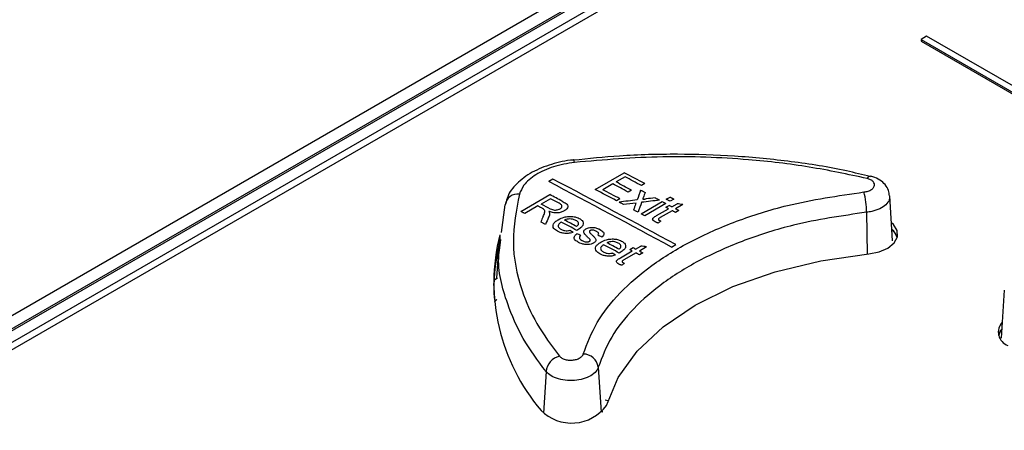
# Paper-space layout 'Sheet1' of a CAD drawing. Header units: millimetres. Extents: x -7 to 420, y -21 to 297.
# Tile 89 of 105: x 317 to 326, y 245 to 249. Entities that reach past the tile are written whole.
import ezdxf

# ---------------------------------------------------------------- set-up
doc = ezdxf.new("R2010")
doc.units = ezdxf.units.MM

psp = doc.layouts.new('Sheet1')

# ---------------------------------------------------------------- linework, layer by layer
at = {"color": 7, "linetype": 'Continuous', "lineweight": 25}
for p, q in [((332.476, 255.3179), (306.6242, 240.3939)), ((332.4967, 255.1973), (306.8745, 240.4059)), ((332.5267, 255.1943), (306.9045, 240.403)), ((332.5267, 255.0784), (307.1054, 240.403)), ((332.4443, 254.9563), (314.2717, 244.4655)), ((325.6137, 248.8659), (325.5571, 248.8332)), ((325.5571, 248.8332), (325.5571, 248.8169)), ((325.5571, 248.8332), (333.406, 244.3022)), ((333.4626, 244.3348), (325.6137, 248.8659)), ((325.5571, 248.8169), (333.406, 244.2859)), ((322.075, 247.6253), (322.0745, 247.6253)), ((322.2944, 247.33), (322.585, 247.4978)), ((322.5924, 247.4567), (322.503, 247.4051)), ((321.8706, 247.4337), (321.8281, 247.4092)), ((322.4695, 247.3858), (322.3689, 247.3277)), ((322.7899, 247.3891), (322.7564, 247.3697)), ((321.5476, 247.111), (321.8382, 247.2787)), ((322.6558, 247.3241), (322.6222, 247.3047)), ((323.0059, 247.2324), (323.0432, 247.254)), ((325.2725, 246.8168), (325.2437, 247.2649)), ((321.3564, 246.8977), (321.3909, 247.1772)), ((321.719, 247.1647), (321.5886, 247.0894)), ((321.8456, 247.2378), (321.7525, 247.184)), ((321.8303, 247.1429), (321.7525, 247.184)), ((321.9322, 247.192), (321.8456, 247.2378)), ((322.5403, 247.2367), (322.5068, 247.2174)), ((322.7526, 247.0862), (322.965, 247.2088)), ((323.0022, 247.1889), (322.7899, 247.0663)), ((323.0022, 247.1515), (323.0358, 247.1709)), ((323.0283, 247.1376), (323.0022, 247.1515)), ((323.0618, 247.1569), (323.0358, 247.1709)), ((323.0805, 247.234), (323.0432, 247.2125)), ((323.0618, 247.1569), (323.1135, 247.1868)), ((323.172, 247.179), (323.0991, 247.1369)), ((322.9092, 247.0688), (323.0283, 247.1376)), ((323.0656, 247.1176), (322.9451, 247.048)), ((323.1326, 247.1189), (323.0991, 247.0996)), ((321.3313, 246.8296), (321.3064, 246.4412)), ((321.3409, 246.7718), (321.3479, 246.8283)), ((322.6987, 246.7335), (322.7504, 246.7633)), ((322.8089, 246.7554), (322.736, 246.7134)), ((323.0585, 246.7533), (323.1009, 246.7778)), ((322.546, 246.6453), (322.6652, 246.7141)), ((322.7024, 246.694), (322.582, 246.6245)), ((322.6391, 246.7281), (322.6726, 246.7475)), ((322.7695, 246.6953), (322.736, 246.6759)), ((321.3143, 246.4427), (321.2891, 246.424)), ((326.3905, 246.3224), (326.3596, 245.8414)), ((321.3076, 246.2292), (321.2852, 246.2055)), ((321.3042, 246.2272), (321.2853, 246.2072)), ((322.395, 245.2227), (322.4208, 245.2172)), ((322.3554, 245.108), (322.3689, 245.1051)), ((322.3555, 245.1064), (322.3676, 245.1038))]:
    psp.add_line(p, q, dxfattribs=at)
at = {"color": 8, "linetype": 'Continuous', "lineweight": 25}
for p, q in [((325.0124, 247.1021), (325.0165, 246.6832)), ((321.3372, 246.8774), (321.3372, 246.8137)), ((321.8009, 245.5076), (321.7769, 245.0906)), ((322.3249, 245.5507), (322.3534, 245.0991))]:
    psp.add_line(p, q, dxfattribs=at)
at = {"color": 8, "linetype": 'Continuous', "lineweight": 25, "flags": 128}
psp.add_lwpolyline([(322.0863, 247.6013), (322.0822, 247.6141), (322.0784, 247.6222), (322.075, 247.6253), (322.075, 247.6253)], dxfattribs=at)
at = {"color": 7, "linetype": 'Continuous', "lineweight": 25, "flags": 128}
for points in [[(322.7489, 247.3241), (322.7545, 247.3211), (322.7601, 247.3182), (322.7656, 247.3152), (322.7712, 247.3122), (322.7768, 247.3092), (322.7824, 247.3063), (322.788, 247.3033), (322.7936, 247.3003)], [(322.8942, 247.2466), (322.8998, 247.2436), (322.9053, 247.2407), (322.9109, 247.2377), (322.9165, 247.2347), (322.9221, 247.2317), (322.9276, 247.2288), (322.9332, 247.2258), (322.9388, 247.2228)], [(323.0432, 247.254), (323.0479, 247.2515), (323.0525, 247.249), (323.0572, 247.2465), (323.0618, 247.244), (323.0665, 247.2415), (323.0711, 247.239), (323.0758, 247.2365), (323.0805, 247.234)], [(321.7609, 247.1425), (321.7557, 247.1453), (321.7504, 247.1481), (321.7452, 247.1508), (321.74, 247.1536), (321.7347, 247.1564), (321.7295, 247.1591), (321.7242, 247.1619), (321.719, 247.1647)], [(322.5775, 247.1797), (322.5719, 247.1827), (322.5663, 247.1857), (322.5607, 247.1886), (322.5552, 247.1916), (322.5496, 247.1946), (322.544, 247.1976), (322.5384, 247.2005), (322.5328, 247.2035)], [(322.965, 247.2088), (322.9696, 247.2063), (322.9743, 247.2038), (322.9789, 247.2013), (322.9836, 247.1988), (322.9883, 247.1963), (322.9929, 247.1938), (322.9976, 247.1913), (323.0022, 247.1889)], [(323.0432, 247.2125), (323.0385, 247.215), (323.0339, 247.2175), (323.0292, 247.22), (323.0246, 247.2225), (323.0199, 247.225), (323.0153, 247.2275), (323.0106, 247.23), (323.0059, 247.2324)], [(321.5886, 247.0894), (321.5835, 247.0921), (321.5783, 247.0948), (321.5732, 247.0975), (321.5681, 247.1002), (321.563, 247.1029), (321.5579, 247.1056), (321.5527, 247.1083), (321.5476, 247.111)], [(322.7228, 247.1021), (322.7172, 247.1051), (322.7117, 247.1081), (322.7061, 247.1111), (322.7005, 247.1141), (322.6949, 247.1171), (322.6893, 247.12), (322.6838, 247.123), (322.6782, 247.126)], [(322.7899, 247.0663), (322.7852, 247.0688), (322.7806, 247.0713), (322.7759, 247.0737), (322.7713, 247.0762), (322.7666, 247.0787), (322.7619, 247.0812), (322.7573, 247.0837), (322.7526, 247.0862)], [(323.0991, 247.0996), (323.0949, 247.1018), (323.0907, 247.1041), (323.0865, 247.1063), (323.0823, 247.1086), (323.0781, 247.1108), (323.0739, 247.1131), (323.0697, 247.1153), (323.0656, 247.1176)], [(323.0991, 247.1369), (323.1033, 247.1347), (323.1075, 247.1324), (323.1117, 247.1302), (323.1158, 247.1279), (323.12, 247.1257), (323.1242, 247.1234), (323.1284, 247.1212), (323.1326, 247.1189)], [(321.7949, 246.9803), (321.7891, 246.9834), (321.7832, 246.9865), (321.7773, 246.9896), (321.7714, 246.9927), (321.7656, 246.9958), (321.7597, 246.999), (321.7538, 247.0021), (321.748, 247.0052)], [(325.034, 246.6848), (325.1381, 246.7048), (325.226, 246.7426), (325.2889, 246.7945), (325.3204, 246.8552), (325.3173, 246.9184), (325.2799, 246.978), (325.2611, 246.9953)], [(325.3205, 246.8559), (325.2844, 246.9118), (325.2653, 246.9294)], [(321.3278, 246.7758), (321.2914, 246.5886), (321.2737, 246.367)], [(322.4056, 245.1675), (322.5231, 245.4455), (322.7139, 245.7096), (322.9736, 245.9534), (323.2958, 246.1709), (323.6726, 246.3569), (324.0949, 246.5068), (324.5524, 246.617), (325.034, 246.6848)], [(322.6652, 246.7141), (322.6619, 246.7159), (322.6587, 246.7176), (322.6554, 246.7194), (322.6522, 246.7211), (322.6489, 246.7229), (322.6456, 246.7246), (322.6424, 246.7264), (322.6391, 246.7281)], [(322.6726, 246.7475), (322.6759, 246.7457), (322.6792, 246.744), (322.6824, 246.7422), (322.6857, 246.7405), (322.6889, 246.7387), (322.6922, 246.737), (322.6955, 246.7352), (322.6987, 246.7335)], [(322.736, 246.6759), (322.7318, 246.6782), (322.7276, 246.6805), (322.7234, 246.6827), (322.7192, 246.685), (322.715, 246.6872), (322.7108, 246.6895), (322.7066, 246.6918), (322.7024, 246.694)], [(322.736, 246.7134), (322.7402, 246.7111), (322.7444, 246.7089), (322.7485, 246.7066), (322.7527, 246.7043), (322.7569, 246.7021), (322.7611, 246.6998), (322.7653, 246.6976), (322.7695, 246.6953)]]:
    psp.add_lwpolyline(points, dxfattribs=at)
at = {"color": 7, "linetype": 'Continuous', "lineweight": 25}
for centre, radius, start, end in [((268.5273, 145.3653), 115.5565, 61.99317, 62.108173), ((268.7341, 145.7989), 115.0437, 61.992928, 62.08535), ((325.053, 247.4216), 0.0405, 88.41651, 152.69451), ((267.0958, 143.2439), 117.6692, 61.601985, 62.280873), ((267.1382, 143.2684), 117.6692, 61.601985, 62.280873), ((267.493, 143.6215), 117.4284, 62.000039, 62.084408), ((267.5265, 143.6409), 117.4284, 62.000039, 62.084408), ((321.5151, 247.1584), 0.1256, 81.29704, 171.38463), ((264.1891, 137.8846), 123.6547, 62.145387, 62.211441), ((268.6051, 145.8918), 114.7705, 61.988601, 62.108605), ((267.9114, 144.5411), 116.3216, 61.989296, 62.08486), ((324.0541, 247.0786), 0.9585, 1.40521, 13.66871), ((265.8968, 141.3909), 119.5674, 61.956755, 62.041576), ((264.2033, 138.1603), 123.2478, 61.977987, 62.040746), ((323.2562, 246.4003), 1.9774, 166.03669, 220.44075), ((325.1621, 246.7984), 0.1644, 17.7615, 51.03037), ((265.4383, 140.554), 120.5217, 61.722436, 61.806769), ((266.5831, 142.6437), 118.1719, 61.741788, 61.807386), ((323.0984, 246.3331), 1.8203, 166.80415, 182.85002), ((326.476, 245.9035), 0.1445, 137.28323, 250.099), ((326.4752, 245.8293), 0.15, 137.10546, 162.75513), ((326.4755, 245.8308), 0.1451, 139.66653, 166.11163), ((322.1709, 245.5263), 0.1559, 8.98379, 88.76658), ((321.9793, 245.4869), 0.1796, 104.41921, 173.36838), ((322.0571, 245.4218), 0.4314, 224.8423, 323.87866)]:
    psp.add_arc(centre, radius, start, end, dxfattribs=at)
for centre, major_axis, ratio, start_param, end_param in [((320.9275, 134.0714), (37.5423, 172.8845), 0.161593, 0.892121, 0.892877), ((321.0036, 134.1153), (37.3297, 172.7793), 0.161042, 0.891806, 0.892174), ((331.3733, 140.1016), (226.4761, 29.4873), 0.470136, 1.547039, 1.547438), ((331.3756, 140.1029), (226.5374, 29.5284), 0.469993, 1.547785, 1.548582), ((331.3138, 140.0672), (226.5843, 29.5598), 0.469883, 1.547515, 1.548067), ((320.9276, 134.0714), (37.5423, 172.8845), 0.161593, 0.893193, 0.893635), ((321.0069, 134.1172), (35.674, 171.9573), 0.156642, 0.886127, 0.88621), ((320.996, 134.1109), (37.5078, 172.8675), 0.161504, 0.893227, 0.893984), ((331.3132, 140.0669), (226.5681, 29.5489), 0.469921, 1.546487, 1.547283), ((328.3372, 138.3489), (143.1183, -46.839), 0.69976, 1.831115, 1.831513), ((319.0557, 132.9908), (54.3883, 181.001), 0.196682, 0.949415, 0.949802), ((319.1812, 133.0632), (53.3208, 180.4979), 0.194905, 0.94614, 0.946649), ((298.8644, 121.3346), (689.7558, 514.0563), 0.101022, 1.46082, 1.46086), ((325.3153, 136.6044), (-56.904, 119.8505), 0.516, 5.57796, 5.578351), ((326.0496, 137.0283), (-77.082, 108.051), 0.631605, 5.474934, 5.475332), ((326.123, 137.0706), (-77.082, 108.051), 0.631605, 5.473619, 5.474017), ((327.6731, 137.9655), (143.1183, -46.839), 0.69976, 1.829064, 1.829462), ((325.3586, 136.6294), (-56.904, 119.8505), 0.516, 5.57342, 5.57381), ((299.9192, 121.9436), (689.7558, 514.0563), 0.101022, 1.462871, 1.462911)]:
    psp.add_ellipse(centre, major_axis=major_axis, ratio=ratio, start_param=start_param, end_param=end_param, dxfattribs=at)
for points, knots in [([(325.0513, 247.4576), (324.9711, 247.4778), (324.7157, 247.5422), (324.2594, 247.6126), (323.6931, 247.6702), (323.1159, 247.6874), (322.5741, 247.6745), (322.2288, 247.6384), (322.0753, 247.6224)], [0, 0, 0, 0, 0.0871592, 0.2776094, 0.4680544, 0.6569363, 0.8474634, 1, 1, 1, 1]), ([(325.017, 247.4402), (324.8256, 247.4812), (324.4402, 247.5637), (323.7545, 247.6423), (322.962, 247.6744), (322.381, 247.6259), (322.0863, 247.6013)], [0, 0, 0, 0, 0.206832, 0.416682, 0.704173, 1, 1, 1, 1]), ([(322.0746, 247.6253), (322.0743, 247.6252), (321.9989, 247.6202), (321.8521, 247.5856), (321.6548, 247.5073), (321.5078, 247.3961), (321.4186, 247.2857), (321.404, 247.2122), (321.3993, 247.1887)], [0, 0, 0, 0, 0.001173, 0.230029, 0.462369, 0.69996, 0.903999, 1, 1, 1, 1]), ([(322.0863, 247.6013), (322.0139, 247.5892), (321.8691, 247.5649), (321.6919, 247.4815), (321.576, 247.3833), (321.5467, 247.3128), (321.5341, 247.2826)], [0, 0, 0, 0, 0.266888, 0.533727, 0.800438, 1, 1, 1, 1]), ([(325.2404, 247.2649), (325.2389, 247.2835), (325.2355, 247.3251), (325.1997, 247.3812), (325.1453, 247.4277), (325.0942, 247.4541), (325.0604, 247.4594), (325.0537, 247.4604)], [0, 0, 0, 0, 0.1899892, 0.4234444, 0.6614318, 0.9334052, 1, 1, 1, 1]), ([(324.9855, 247.3051), (324.9934, 247.3062), (325.0152, 247.3093), (325.0473, 247.3205), (325.0754, 247.3392), (325.0911, 247.3621), (325.0926, 247.3864), (325.0796, 247.4093), (325.0541, 247.4288), (325.0293, 247.4364), (325.017, 247.4402)], [0, 0, 0, 0, 0.075808, 0.207677, 0.339569, 0.47152, 0.603568, 0.735689, 0.867847, 1, 1, 1, 1]), ([(321.5341, 247.2826), (321.5038, 247.1238), (321.4422, 246.8018), (321.5297, 246.3653), (321.6963, 245.9819), (321.8548, 245.7683), (321.9346, 245.6608)], [0, 0, 0, 0, 0.287488, 0.583318, 0.790148, 1, 1, 1, 1]), ([(322.1743, 245.6822), (322.2145, 245.7881), (322.2949, 245.9998), (322.5318, 246.2991), (322.8488, 246.5736), (323.2422, 246.8166), (323.702, 247.0186), (324.2777, 247.2017), (324.7252, 247.2671), (324.9855, 247.3051)], [0, 0, 0, 0, 0.135325, 0.270649, 0.405946, 0.541243, 0.676543, 0.811843, 1, 1, 1, 1]), ([(322.7764, 247.2522), (322.7758, 247.2505), (322.7742, 247.2463), (322.772, 247.2394), (322.7701, 247.2343), (322.7692, 247.2317)], [0, 0, 0, 0, 0.249982, 0.62504, 1, 1, 1, 1]), ([(321.9415, 247.1366), (321.9467, 247.1402), (321.9563, 247.1467), (321.9619, 247.1586), (321.9604, 247.1704), (321.9497, 247.182), (321.9383, 247.1886), (321.9322, 247.192)], [0, 0, 0, 0, 0.209806, 0.385278, 0.560873, 0.765732, 1, 1, 1, 1]), ([(321.9643, 247.2122), (321.9774, 247.2049), (321.9979, 247.1935), (322.0176, 247.1739), (322.0202, 247.1548), (322.0102, 247.1353), (321.9948, 247.1224), (321.9848, 247.1163), (321.9834, 247.1154)], [0, 0, 0, 0, 0.282753, 0.440885, 0.600616, 0.784957, 0.967718, 1, 1, 1, 1]), ([(322.7692, 247.2317), (322.7749, 247.2324), (322.7836, 247.2335), (322.7951, 247.2348), (322.8009, 247.2355), (322.8037, 247.2359)], [0, 0, 0, 0, 0.5000317, 0.7499951, 1, 1, 1, 1]), ([(321.7798, 247.1311), (321.7784, 247.1321), (321.7756, 247.1342), (321.7693, 247.138), (321.7643, 247.1407), (321.7609, 247.1425)], [0, 0, 0, 0, 0.250196, 0.500374, 1, 1, 1, 1]), ([(321.7731, 247.0597), (321.7758, 247.0658), (321.7811, 247.0779), (321.7878, 247.0967), (321.7925, 247.1155), (321.7836, 247.1264), (321.7798, 247.1311)], [0, 0, 0, 0, 0.252643, 0.505377, 0.789352, 1, 1, 1, 1]), ([(321.8364, 247.0909), (321.8365, 247.0876), (321.8366, 247.0811), (321.8342, 247.068), (321.8302, 247.0583), (321.8275, 247.0518)], [0, 0, 0, 0, 0.250396, 0.501041, 1, 1, 1, 1]), ([(321.9834, 247.1154), (321.9731, 247.1104), (321.9526, 247.1003), (321.9141, 247.0944), (321.8727, 247.0968), (321.8456, 247.1046), (321.8302, 247.1103), (321.8282, 247.1111)], [0, 0, 0, 0, 0.2319582, 0.4664366, 0.6663976, 0.9552774, 1, 1, 1, 1]), ([(321.8282, 247.1111), (321.8292, 247.1095), (321.8311, 247.1062), (321.8347, 247.0996), (321.8357, 247.0944), (321.8364, 247.0909)], [0, 0, 0, 0, 0.250406, 0.500968, 1, 1, 1, 1]), ([(321.8303, 247.1429), (321.8383, 247.1389), (321.8524, 247.1319), (321.8747, 247.125), (321.8956, 247.1235), (321.9146, 247.1261), (321.9303, 247.1307), (321.9384, 247.135), (321.9415, 247.1366)], [0, 0, 0, 0, 0.257622, 0.454773, 0.599039, 0.743152, 0.902061, 1, 1, 1, 1]), ([(321.9239, 247.0275), (321.9423, 247.0368), (321.9721, 247.052), (322.0257, 247.0616), (322.071, 247.0607), (322.108, 247.0523), (322.1262, 247.0435), (322.1338, 247.0399)], [0, 0, 0, 0, 0.305006, 0.496607, 0.688559, 0.870427, 1, 1, 1, 1]), ([(325.0124, 247.1021), (324.7636, 247.0655), (324.336, 247.0027), (323.7858, 246.8273), (323.3464, 246.6342), (322.9702, 246.4019), (322.6672, 246.1396), (322.4405, 245.8539), (322.3635, 245.6517), (322.3249, 245.5507)], [0, 0, 0, 0, 0.188134, 0.323443, 0.458752, 0.594063, 0.729374, 0.864687, 1, 1, 1, 1]), ([(322.894, 247.0063), (322.8872, 247.0102), (322.8764, 247.0166), (322.8686, 247.028), (322.8683, 247.0381), (322.8805, 247.053), (322.8969, 247.062), (322.9092, 247.0688)], [0, 0, 0, 0, 0.223358, 0.358618, 0.494471, 0.620509, 1, 1, 1, 1]), ([(322.9451, 247.048), (322.9417, 247.046), (322.9356, 247.0423), (322.9281, 247.0375), (322.9258, 247.0328), (322.9261, 247.029), (322.9294, 247.025), (322.9332, 247.0227), (322.9355, 247.0214)], [0, 0, 0, 0, 0.255435, 0.469272, 0.585879, 0.701799, 0.825259, 1, 1, 1, 1]), ([(321.9159, 246.9119), (321.9023, 246.9206), (321.8795, 246.935), (321.869, 246.9619), (321.8742, 246.9854), (321.8933, 247.0081), (321.9133, 247.0208), (321.9239, 247.0275)], [0, 0, 0, 0, 0.265581, 0.443267, 0.620957, 0.800225, 1, 1, 1, 1]), ([(321.9537, 247.0034), (321.9448, 246.9969), (321.93, 246.986), (321.922, 246.9674), (321.925, 246.9516), (321.9359, 246.9393), (321.9461, 246.9333), (321.9501, 246.931)], [0, 0, 0, 0, 0.294848, 0.49111, 0.687584, 0.879539, 1, 1, 1, 1]), ([(322.1001, 247.0206), (322.0895, 247.0252), (322.0716, 247.0329), (322.0393, 247.0356), (322.0125, 247.0328), (321.9959, 247.0269), (321.9884, 247.0233), (321.9872, 247.0227)], [0, 0, 0, 0, 0.323751, 0.545519, 0.768031, 0.961332, 1, 1, 1, 1]), ([(322.1271, 246.9865), (322.1268, 246.9897), (322.1262, 246.998), (322.1172, 247.0102), (322.1056, 247.0172), (322.1001, 247.0206)], [0, 0, 0, 0, 0.25003, 0.639901, 1, 1, 1, 1]), ([(322.1064, 246.9594), (322.1091, 246.9614), (322.1146, 246.9655), (322.1229, 246.9737), (322.1267, 246.9811), (322.127, 246.986), (322.1271, 246.9865)], [0, 0, 0, 0, 0.251457, 0.503445, 0.946033, 1, 1, 1, 1]), ([(322.1338, 247.0399), (322.1444, 247.0332), (322.1641, 247.0208), (322.1754, 246.997), (322.1731, 246.9735), (322.155, 246.9484), (322.1326, 246.934), (322.1197, 246.9257)], [0, 0, 0, 0, 0.210851, 0.388822, 0.566429, 0.751062, 1, 1, 1, 1]), ([(322.2013, 246.9356), (322.206, 246.938), (322.2175, 246.9439), (322.2405, 246.9495), (322.2599, 246.9506), (322.2701, 246.9502), (322.2713, 246.9501)], [0, 0, 0, 0, 0.247435, 0.596719, 0.951743, 1, 1, 1, 1]), ([(322.2713, 246.9501), (322.2777, 246.9494), (322.2904, 246.9481), (322.3137, 246.9421), (322.3284, 246.9354), (322.3382, 246.931)], [0, 0, 0, 0, 0.25191, 0.503524, 1, 1, 1, 1]), ([(322.9235, 246.994), (322.9209, 246.995), (322.9156, 246.9968), (322.9056, 247.0007), (322.8986, 247.004), (322.894, 247.0063)], [0, 0, 0, 0, 0.250209, 0.500504, 1, 1, 1, 1]), ([(322.9355, 247.0214), (322.9367, 247.0208), (322.9392, 247.0195), (322.9431, 247.0176), (322.947, 247.0158), (322.9497, 247.0147), (322.951, 247.0141)], [0, 0, 0, 0, 0.249867, 0.499794, 0.749782, 1, 1, 1, 1]), ([(322.0717, 246.8993), (322.0553, 246.8951), (322.025, 246.8873), (321.9786, 246.8897), (321.9429, 246.8989), (321.9248, 246.9077), (321.9159, 246.9119)], [0, 0, 0, 0, 0.3067957, 0.5692907, 0.7906915, 1, 1, 1, 1]), ([(321.9501, 246.931), (321.9591, 246.9268), (321.9743, 246.9199), (322.0017, 246.9162), (322.0226, 246.9176), (322.0346, 246.92), (322.0389, 246.9209)], [0, 0, 0, 0, 0.365895, 0.611882, 0.858233, 1, 1, 1, 1]), ([(322.1275, 246.7992), (322.1148, 246.8068), (322.0949, 246.8188), (322.0823, 246.8404), (322.0848, 246.8605), (322.0969, 246.8761), (322.1075, 246.8849), (322.1101, 246.8871)], [0, 0, 0, 0, 0.319486, 0.500677, 0.682467, 0.920602, 1, 1, 1, 1]), ([(322.1197, 246.9257), (322.1189, 246.9253), (322.1173, 246.9243), (322.114, 246.9225), (322.1116, 246.9212), (322.11, 246.9203)], [0, 0, 0, 0, 0.250092, 0.500195, 1, 1, 1, 1]), ([(322.1511, 246.8694), (322.1459, 246.8647), (322.1373, 246.8569), (322.1349, 246.8442), (322.1405, 246.8326), (322.151, 246.8242), (322.1593, 246.8195), (322.1615, 246.8183)], [0, 0, 0, 0, 0.280184, 0.464707, 0.649398, 0.908297, 1, 1, 1, 1]), ([(322.2175, 246.8531), (322.2111, 246.8597), (322.1983, 246.8726), (322.1823, 246.8902), (322.1773, 246.9072), (322.1829, 246.9214), (322.1931, 246.9305), (322.2, 246.9348), (322.2013, 246.9356)], [0, 0, 0, 0, 0.2515415, 0.4976255, 0.6562956, 0.8155567, 0.9641561, 1, 1, 1, 1]), ([(322.2416, 246.8282), (322.24, 246.8304), (322.2367, 246.8347), (322.2283, 246.843), (322.2218, 246.8491), (322.2175, 246.8531)], [0, 0, 0, 0, 0.250319, 0.500471, 1, 1, 1, 1]), ([(322.2351, 246.9094), (322.235, 246.9084), (322.2347, 246.9064), (322.2358, 246.9025), (322.2377, 246.8998), (322.2389, 246.8979)], [0, 0, 0, 0, 0.251851, 0.504419, 1, 1, 1, 1]), ([(322.2423, 246.9179), (322.2413, 246.9173), (322.2387, 246.9157), (322.2362, 246.9127), (322.2354, 246.9104), (322.2351, 246.9094)], [0, 0, 0, 0, 0.252367, 0.688675, 1, 1, 1, 1]), ([(322.2389, 246.8979), (322.2405, 246.8963), (322.2444, 246.8921), (322.2512, 246.8856), (322.2564, 246.8807), (322.2589, 246.8782)], [0, 0, 0, 0, 0.250043, 0.624993, 1, 1, 1, 1]), ([(322.3074, 246.9101), (322.2987, 246.9145), (322.2868, 246.9205), (322.2669, 246.9232), (322.2552, 246.9226), (322.247, 246.9203), (322.2436, 246.9186), (322.2423, 246.9179)], [0, 0, 0, 0, 0.471148, 0.644423, 0.817716, 0.930364, 1, 1, 1, 1]), ([(322.2589, 246.8782), (322.2654, 246.8714), (322.2783, 246.8578), (322.2958, 246.8401), (322.3019, 246.8229), (322.2978, 246.8089), (322.2875, 246.7994), (322.2803, 246.795), (322.2782, 246.7937)], [0, 0, 0, 0, 0.251788, 0.50372, 0.657477, 0.812087, 0.945306, 1, 1, 1, 1]), ([(322.3187, 246.8709), (322.3225, 246.8745), (322.3289, 246.8807), (322.329, 246.8906), (322.3234, 246.9001), (322.3144, 246.9062), (322.3082, 246.9097), (322.3074, 246.9101)], [0, 0, 0, 0, 0.273803, 0.465995, 0.657945, 0.955555, 1, 1, 1, 1]), ([(322.3382, 246.931), (322.3527, 246.9217), (322.3732, 246.9088), (322.3832, 246.887), (322.3788, 246.8696), (322.3667, 246.8592), (322.3597, 246.8532)], [0, 0, 0, 0, 0.4201939, 0.589401, 0.7602459, 1, 1, 1, 1]), ([(322.2782, 246.7937), (322.2698, 246.7898), (322.2528, 246.7818), (322.2209, 246.7771), (322.1863, 246.7787), (322.1541, 246.7865), (322.1357, 246.7953), (322.1275, 246.7992)], [0, 0, 0, 0, 0.190522, 0.382147, 0.561899, 0.80394, 1, 1, 1, 1]), ([(322.1615, 246.8183), (322.1708, 246.8138), (322.1839, 246.8075), (322.2058, 246.8047), (322.2197, 246.8054), (322.2305, 246.808), (322.2353, 246.8105), (322.2372, 246.8114)], [0, 0, 0, 0, 0.432106, 0.605227, 0.778245, 0.910821, 1, 1, 1, 1]), ([(322.2372, 246.8114), (322.2389, 246.8127), (322.2424, 246.8151), (322.2445, 246.8201), (322.2437, 246.8246), (322.2421, 246.8273), (322.2416, 246.8282)], [0, 0, 0, 0, 0.254452, 0.510015, 0.845375, 1, 1, 1, 1]), ([(322.3406, 246.6851), (322.327, 246.6938), (322.3042, 246.7084), (322.2937, 246.7354), (322.2989, 246.759), (322.318, 246.7818), (322.338, 246.7945), (322.3486, 246.8012)], [0, 0, 0, 0, 0.265603, 0.443272, 0.620958, 0.800233, 1, 1, 1, 1]), ([(322.3783, 246.7769), (322.3695, 246.7703), (322.3547, 246.7595), (322.3466, 246.7408), (322.3497, 246.7249), (322.3606, 246.7125), (322.3708, 246.7065), (322.3747, 246.7041)], [0, 0, 0, 0, 0.294871, 0.491141, 0.687627, 0.879569, 1, 1, 1, 1]), ([(322.3486, 246.8012), (322.3669, 246.8105), (322.3968, 246.8257), (322.4504, 246.8351), (322.4957, 246.8341), (322.5327, 246.8256), (322.5509, 246.8167), (322.5584, 246.813)], [0, 0, 0, 0, 0.305029, 0.496643, 0.688592, 0.870452, 1, 1, 1, 1]), ([(322.5247, 246.7938), (322.5142, 246.7984), (322.4963, 246.8062), (322.464, 246.809), (322.4372, 246.8062), (322.4206, 246.8004), (322.4131, 246.7968), (322.4119, 246.7962)], [0, 0, 0, 0, 0.323784, 0.545562, 0.768056, 0.961376, 1, 1, 1, 1]), ([(322.5517, 246.7594), (322.5515, 246.7627), (322.5508, 246.771), (322.5419, 246.7833), (322.5303, 246.7904), (322.5247, 246.7938)], [0, 0, 0, 0, 0.250074, 0.639867, 1, 1, 1, 1]), ([(322.5311, 246.7322), (322.5338, 246.7343), (322.5392, 246.7383), (322.5476, 246.7466), (322.5514, 246.754), (322.5517, 246.7589), (322.5517, 246.7594)], [0, 0, 0, 0, 0.251463, 0.503455, 0.946115, 1, 1, 1, 1]), ([(322.5584, 246.813), (322.5691, 246.8063), (322.5888, 246.7938), (322.6001, 246.7698), (322.5978, 246.7463), (322.5797, 246.7211), (322.5572, 246.7066), (322.5444, 246.6984)], [0, 0, 0, 0, 0.210793, 0.388739, 0.566319, 0.750949, 1, 1, 1, 1]), ([(322.4964, 246.672), (322.48, 246.6678), (322.4497, 246.66), (322.4033, 246.6626), (322.3676, 246.6719), (322.3494, 246.6808), (322.3406, 246.6851)], [0, 0, 0, 0, 0.3068301, 0.5693761, 0.7907595, 1, 1, 1, 1]), ([(322.3747, 246.7041), (322.3838, 246.6999), (322.399, 246.6929), (322.4264, 246.6891), (322.4473, 246.6905), (322.4592, 246.6929), (322.4636, 246.6937)], [0, 0, 0, 0, 0.365791, 0.611747, 0.858083, 1, 1, 1, 1]), ([(322.5444, 246.6984), (322.5436, 246.6979), (322.5419, 246.697), (322.5387, 246.6952), (322.5363, 246.6938), (322.5346, 246.6929)], [0, 0, 0, 0, 0.250092, 0.500195, 1, 1, 1, 1]), ([(322.5309, 246.5827), (322.5241, 246.5867), (322.5133, 246.5931), (322.5055, 246.6045), (322.5052, 246.6146), (322.5174, 246.6295), (322.5338, 246.6385), (322.546, 246.6453)], [0, 0, 0, 0, 0.223343, 0.358608, 0.494442, 0.620481, 1, 1, 1, 1]), ([(322.5604, 246.5704), (322.5578, 246.5713), (322.5525, 246.5731), (322.5424, 246.5771), (322.5355, 246.5805), (322.5309, 246.5827)], [0, 0, 0, 0, 0.250196, 0.500495, 1, 1, 1, 1]), ([(322.582, 246.6245), (322.5786, 246.6225), (322.5725, 246.6188), (322.565, 246.6139), (322.5627, 246.6092), (322.5629, 246.6054), (322.5663, 246.6014), (322.5701, 246.5991), (322.5724, 246.5978)], [0, 0, 0, 0, 0.255465, 0.469284, 0.585904, 0.701833, 0.825302, 1, 1, 1, 1]), ([(322.5724, 246.5978), (322.5736, 246.5972), (322.5761, 246.5959), (322.58, 246.594), (322.5839, 246.5922), (322.5866, 246.591), (322.5879, 246.5905)], [0, 0, 0, 0, 0.250007, 0.499923, 0.749923, 1, 1, 1, 1]), ([(321.9346, 245.6608), (321.9417, 245.654), (321.956, 245.6403), (321.9914, 245.6265), (322.0325, 245.6198), (322.0757, 245.6213), (322.116, 245.6308), (322.1486, 245.6471), (322.1677, 245.6654), (322.1725, 245.6777), (322.1743, 245.6822)], [0, 0, 0, 0, 0.132153, 0.264311, 0.396432, 0.52848, 0.660431, 0.792323, 0.924192, 1, 1, 1, 1]), ([(322.3249, 245.5507), (322.3211, 245.5407), (322.3104, 245.5135), (322.2687, 245.4732), (322.1974, 245.4376), (322.1093, 245.4174), (322.0147, 245.4148), (321.9249, 245.4304), (321.8475, 245.4617), (321.8165, 245.4923), (321.8009, 245.5076)], [0, 0, 0, 0, 0.075845, 0.207832, 0.339843, 0.471888, 0.60395, 0.736003, 0.868021, 1, 1, 1, 1])]:
    psp.add_open_spline(points, degree=3, knots=knots, dxfattribs=at)
at = {"color": 8, "linetype": 'Continuous', "lineweight": 25}
for points, knots in [([(325.2405, 247.2649), (325.2411, 247.2522), (325.2424, 247.2219), (325.2084, 247.1762), (325.1477, 247.1351), (325.0773, 247.1108), (325.0297, 247.1044), (325.0124, 247.1021)], [0, 0, 0, 0, 0.165889, 0.399288, 0.632632, 0.865934, 1, 1, 1, 1]), ([(321.8009, 245.5076), (321.7197, 245.6167), (321.5561, 245.8364), (321.3924, 246.2266), (321.3072, 246.5423), (321.336, 246.7388), (321.3409, 246.7718)], [0, 0, 0, 0, 0.271292, 0.546551, 0.923751, 1, 1, 1, 1])]:
    psp.add_open_spline(points, degree=3, knots=knots, dxfattribs=at)

doc.saveas('drawing.dxf')
